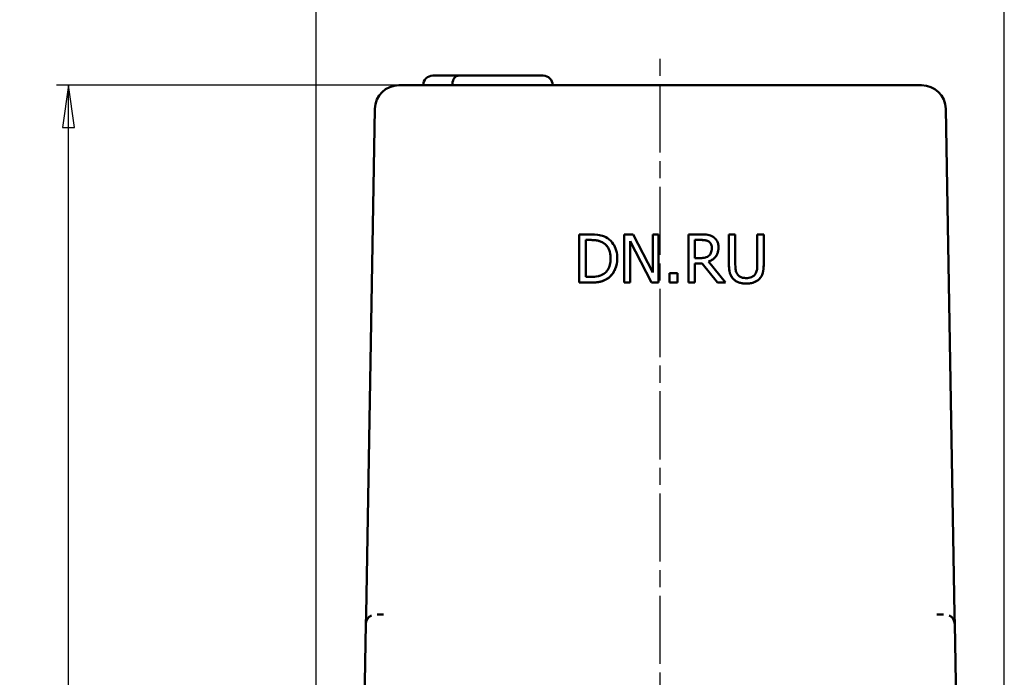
# Model space of a CAD drawing. Header units: millimetres. Extents: x -2152 to 4800, y -270 to 948.
# Tile 6 of 9: x 152 to 357, y 488 to 624. Entities that reach past the tile are written whole.
import ezdxf

# ---------------------------------------------------------------- set-up
doc = ezdxf.new("R2010")
doc.units = ezdxf.units.MM
doc.header["$LTSCALE"] = 2.5
doc.linetypes.add('CHAIN', pattern=[0.7087, 0.4724, -0.0591, 0.1181, -0.0591])
for name, color, linetype, lineweight in [('Видимый контур (ГОСТ)', 7, 'Continuous', 50), ('Осевая линия (ГОСТ)', 7, 'Continuous', 25), ('Размер (ГОСТ)', 7, 'Continuous', 25)]:
    doc.layers.add(name, color=color, linetype=linetype, lineweight=lineweight)
doc.styles.add('Обычный текст (ГОСТ)', font='GOST Common Italic.ttf')
doc.dimstyles.new('Обычный (ГОСТ)', dxfattribs={"dimscale": 2.5, "dimtxt": 3.5, "dimasz": 3.5, "dimexe": 1, "dimexo": 0, "dimgap": 0.5, "dimtad": 1, "dimtxsty": 'Обычный текст (ГОСТ)', "dimblk": 'Filled-1', "dimcen": 0.09, "dimdle": 15, "dimclrd": 256, "dimclre": 256, "dimclrt": 256, "dimazin": 2, "dimtfac": 0.714286, "dimtdec": 3, "dimtmove": 0, "dimatfit": 3, "dimfxl": 1, "dimtolj": 1, "dimlwd": 25, "dimlwe": 25, "dimarcsym": 0})

# ---------------------------------------------------------------- blocks, each defined once
blk = doc.blocks.new('Filled-1')
at = {"color": 0}
for p, q in [((0, 0), (-1, 0.143)), ((-1, 0.143), (-1, -0.143)), ((-1, 0), (0, 0)), ((-1, -0.143), (0, 0))]:
    blk.add_line(p, q, dxfattribs=at)
at = {"color": 0, "flags": 128}
blk.add_lwpolyline([(-1, -0.143), (0, 0), (-1, 0.143), (-1, -0.143)], dxfattribs=at)
at = {"color": 0}
blk.add_solid([(-1, -0.143), (0, 0), (-1, 0.143), (-1, -0.143)], dxfattribs=at)
blk = doc.blocks.new('*D15')
at = {"layer": 'Defpoints', "color": 0, "linetype": 'Continuous', "transparency": 16777216}
for p in [(356.59, 646.29), (213.59, 483.79), (356.59, 483.79)]:
    blk.add_point(p, dxfattribs=at)
at = {"layer": 'Размер (ГОСТ)', "linetype": 'Continuous', "lineweight": 25, "transparency": 16777216}
for p, q in [((213.59, 483.79), (213.59, 648.79)), ((356.59, 483.79), (356.59, 648.79)), ((222.34, 646.29), (347.84, 646.29))]:
    blk.add_line(p, q, dxfattribs=at)
at = {"layer": 'Размер (ГОСТ)', "linetype": 'Continuous', "lineweight": 25, "transparency": 16777216, "xscale": 8.75, "yscale": 8.75, "zscale": 8.75, "rotation": 180}
blk.add_blockref('Filled-1', (213.59, 646.29), dxfattribs=at)
at = {"layer": 'Размер (ГОСТ)', "linetype": 'Continuous', "lineweight": 25, "transparency": 16777216, "xscale": 8.75, "yscale": 8.75, "zscale": 8.75}
blk.add_blockref('Filled-1', (356.59, 646.29), dxfattribs=at)
at = {"layer": 'Размер (ГОСТ)', "linetype": 'Continuous', "lineweight": 25, "transparency": 16777216, "insert": (276.91, 656.29), "char_height": 8.75, "attachment_point": 1, "style": 'Обычный текст (ГОСТ)'}
blk.add_mtext('\\A1;143', dxfattribs=at)
blk = doc.blocks.new('*D16')
at = {"layer": 'Defpoints', "color": 0, "linetype": 'Continuous', "transparency": 16777216}
for p in [(162.1, 610.79), (237.16, 610.79), (245.09, 341.79)]:
    blk.add_point(p, dxfattribs=at)
at = {"layer": 'Размер (ГОСТ)', "linetype": 'Continuous', "lineweight": 25, "transparency": 16777216}
for p, q in [((237.16, 610.79), (159.6, 610.79)), ((162.1, 350.54), (162.1, 602.04)), ((245.09, 341.79), (159.6, 341.79))]:
    blk.add_line(p, q, dxfattribs=at)
at = {"layer": 'Размер (ГОСТ)', "linetype": 'Continuous', "lineweight": 25, "transparency": 16777216, "xscale": 8.75, "yscale": 8.75, "zscale": 8.75}
for p, rotation in [((162.1, 610.79), 90), ((162.1, 341.79), 270)]:
    blk.add_blockref('Filled-1', p, dxfattribs=dict(at, rotation=rotation))
at = {"layer": 'Размер (ГОСТ)', "linetype": 'Continuous', "lineweight": 25, "transparency": 16777216, "insert": (152.1, 464.37), "char_height": 8.75, "attachment_point": 1, "rotation": 90, "style": 'Обычный текст (ГОСТ)'}
blk.add_mtext('\\A1;269', dxfattribs=at)

msp = doc.modelspace()

# ---------------------------------------------------------------- linework, layer by layer
at = {"layer": 'Видимый контур (ГОСТ)'}
for p, q in [((237.803, 612.788), (238.803, 612.788)), ((243.183, 612.788), (238.803, 612.788)), ((243.183, 612.788), (250.179, 612.788)), ((253.301, 612.788), (250.179, 612.788)), ((259.729, 612.788), (253.301, 612.788)), ((259.729, 612.788), (260.729, 612.788)), ((237.165, 610.788), (230.771, 610.788)), ((333.012, 610.788), (237.165, 610.788)), ((339.406, 610.788), (333.012, 610.788)), ((225.772, 605.875), (223.938, 500.788)), ((346.239, 500.788), (344.405, 605.875)), ((270.537, 579.789), (268.26, 579.789)), ((268.26, 579.789), (268.26, 569.79)), ((279.475, 579.789), (277.587, 579.789)), ((277.587, 579.789), (277.587, 569.79)), ((283.503, 571.872), (279.475, 579.789)), ((284.743, 579.789), (283.503, 579.789)), ((283.503, 579.789), (283.503, 571.872)), ((284.743, 569.79), (284.743, 579.789)), ((293.511, 579.789), (290.934, 579.789)), ((290.934, 579.789), (290.934, 569.79)), ((300.675, 579.789), (299.346, 579.789)), ((299.346, 579.789), (299.346, 573.55)), ((300.675, 573.55), (300.675, 579.789)), ((306.582, 579.789), (305.253, 579.789)), ((305.253, 579.789), (305.253, 573.517)), ((306.582, 573.55), (306.582, 579.789)), ((269.589, 578.638), (270.602, 578.638)), ((269.589, 570.941), (269.589, 578.638)), ((270.602, 578.629), (269.589, 578.629)), ((278.827, 578.411), (283.252, 569.79)), ((278.827, 569.79), (278.827, 578.411)), ((283.252, 569.781), (278.827, 578.402)), ((292.263, 574.879), (292.263, 578.638)), ((292.263, 578.638), (293.584, 578.638)), ((293.584, 578.629), (292.263, 578.629)), ((297.19, 577.066), (297.19, 577.074)), ((276.145, 574.773), (276.145, 574.781)), ((293.43, 574.879), (292.263, 574.879)), ((292.263, 569.79), (292.263, 573.768)), ((292.263, 573.768), (293.786, 573.768)), ((293.786, 573.76), (292.263, 573.76)), ((293.786, 573.768), (296.947, 569.79)), ((293.786, 573.76), (293.786, 573.768)), ((296.947, 569.781), (293.786, 573.76)), ((298.673, 569.79), (295.115, 574.141)), ((299.346, 573.541), (299.346, 573.55)), ((306.582, 573.541), (306.582, 573.55)), ((288.632, 571.702), (287.028, 571.702)), ((287.028, 571.702), (287.028, 569.79)), ((288.632, 569.79), (288.632, 571.702)), ((268.26, 569.781), (268.26, 569.79)), ((268.26, 569.79), (270.561, 569.79)), ((270.561, 569.781), (268.26, 569.781)), ((270.602, 570.941), (269.589, 570.941)), ((274.103, 570.584), (274.103, 570.592)), ((277.587, 569.79), (278.827, 569.79)), ((277.587, 569.781), (277.587, 569.79)), ((278.827, 569.781), (277.587, 569.781)), ((278.827, 569.781), (278.827, 569.79)), ((283.252, 569.79), (284.743, 569.79)), ((283.252, 569.781), (283.252, 569.79)), ((284.743, 569.781), (283.252, 569.781)), ((284.743, 569.781), (284.743, 569.79)), ((287.028, 569.781), (287.028, 569.79)), ((287.028, 569.79), (288.632, 569.79)), ((288.632, 569.781), (287.028, 569.781)), ((288.632, 569.781), (288.632, 569.79)), ((290.934, 569.79), (292.263, 569.79)), ((290.934, 569.781), (290.934, 569.79)), ((292.263, 569.781), (290.934, 569.781)), ((292.263, 569.781), (292.263, 569.79)), ((296.947, 569.79), (298.673, 569.79)), ((296.947, 569.781), (296.947, 569.79)), ((298.673, 569.781), (296.947, 569.781)), ((298.673, 569.781), (298.673, 569.79)), ((223.903, 498.823), (223.938, 500.788)), ((226.211, 500.788), (227.578, 500.788)), ((342.599, 500.788), (343.966, 500.788)), ((346.239, 500.788), (346.274, 498.823)), ((223.903, 498.823), (223.588, 480.788)), ((346.588, 480.788), (346.274, 498.823))]:
    msp.add_line(p, q, dxfattribs=at)
for centre, radius, start, end in [((237.803, 610.788), 2, 90, 180), ((260.729, 610.788), 2, 0, 90), ((230.771, 605.788), 5, 90, 179), ((339.406, 605.788), 5, 1, 90), ((225.903, 498.788), 2, 115.74916, 179), ((344.274, 498.788), 2, 1, 64.25084)]:
    msp.add_arc(centre, radius, start, end, dxfattribs=at)
for points, degree, knots in [([(243.183, 612.788), (243.182, 612.788), (243.18, 612.788), (243.049, 612.787), (242.924, 612.766), (242.672, 612.671), (242.546, 612.591), (242.309, 612.362), (242.201, 612.209), (242.032, 611.852), (241.968, 611.657), (241.882, 611.234), (241.86, 611.013), (241.86, 610.788)], 3, [-0.34716624, -0.34716624, -0.34716624, -0.34716624, -0.34627946, -0.34627946, -0.28351182, -0.28351182, -0.21244805, -0.21244805, -0.13662184, -0.13662184, -0.06752464, -0.06752464, 0, 0, 0, 0]), ([(274.119, 578.995), (273.704, 579.267), (273.229, 579.452), (272.495, 579.645), (271.883, 579.789), (270.537, 579.789)], 3, [-1.166779, -1.166779, -1.166779, -1.166779, -0.4038082, -0.4038082, 0, 0, 0, 0]), ([(296.056, 579.262), (295.885, 579.372), (295.705, 579.466), (295.332, 579.612), (295.144, 579.664), (294.475, 579.772), (293.991, 579.789), (293.511, 579.789)], 3, [-0.26418863, -0.26418863, -0.26418863, -0.26418863, -0.20318537, -0.20318537, -0.14414274, -0.14414274, 0, 0, 0, 0]), ([(297.19, 577.074), (297.19, 577.354), (297.161, 577.637), (297.032, 578.099), (296.945, 578.32), (296.584, 578.847), (296.341, 579.077), (296.056, 579.262)], 3, [-0.31719631, -0.31719631, -0.31719631, -0.31719631, -0.19160618, -0.19160618, -0.10211365, -0.10211365, 0, 0, 0, 0]), ([(270.602, 578.638), (271.4, 578.638), (271.858, 578.554), (272.508, 578.402), (272.887, 578.249), (273.244, 578.038)], 3, [-0.20022346, -0.20022346, -0.20022346, -0.20022346, -0.12414037, -0.12414037, 0, 0, 0, 0]), ([(273.244, 578.038), (273.514, 577.873), (273.753, 577.67), (274.164, 577.18), (274.325, 576.903), (274.678, 576.037), (274.759, 575.41), (274.759, 574.797)], 3, [-0.37495521, -0.37495521, -0.37495521, -0.37495521, -0.28011976, -0.28011976, -0.18367817, -0.18367817, 0, 0, 0, 0]), ([(274.759, 574.797), (274.757, 575.942), (273.997, 577.568), (273.244, 578.03)], 2, [0.0037943, 0.0037943, 0.0037943, 1, 2, 2, 2]), ([(276.145, 574.781), (276.145, 575.34), (276.086, 575.904), (275.773, 577.049), (275.536, 577.478), (275.005, 578.274), (274.602, 578.674), (274.119, 578.995)], 3, [-0.38782327, -0.38782327, -0.38782327, -0.38782327, -0.28707726, -0.28707726, -0.17385028, -0.17385028, 0, 0, 0, 0]), ([(293.584, 578.638), (293.808, 578.638), (294.221, 578.629), (294.782, 578.5), (294.987, 578.419), (295.172, 578.298)], 3, [-0.17270588, -0.17270588, -0.17270588, -0.17270588, -0.06637991, -0.06637991, 0, 0, 0, 0]), ([(295.172, 578.298), (295.285, 578.222), (295.386, 578.133), (295.572, 577.907), (295.633, 577.789), (295.768, 577.462), (295.804, 577.216), (295.804, 576.969)], 3, [-0.13391048, -0.13391048, -0.13391048, -0.13391048, -0.10614336, -0.10614336, -0.07407536, -0.07407536, 0, 0, 0, 0]), ([(295.804, 576.964), (295.804, 577.399), (295.496, 578.07), (295.172, 578.289)], 2, [0.0044286, 0.0044286, 0.0044286, 1, 2, 2, 2]), ([(295.237, 575.397), (295.133, 575.293), (295.016, 575.205), (294.699, 575.034), (294.532, 574.995), (294.128, 574.906), (293.773, 574.879), (293.43, 574.879)], 3, [-0.13871882, -0.13871882, -0.13871882, -0.13871882, -0.12407403, -0.12407403, -0.10301852, -0.10301852, 0, 0, 0, 0]), ([(295.115, 574.141), (295.362, 574.233), (295.599, 574.348), (296.031, 574.625), (296.224, 574.783), (296.737, 575.32), (296.895, 575.656), (297.126, 576.225), (297.19, 576.648), (297.19, 577.074)], 3, [-0.24280359, -0.24280359, -0.24280359, -0.24280359, -0.21274627, -0.21274627, -0.18415698, -0.18415698, -0.12785, -0.12785, 0, 0, 0, 0]), ([(297.19, 577.066), (297.19, 575.972), (296.073, 574.491), (295.121, 574.134)], 2, [0, 0, 0, 1, 1.9971406, 1.9971406, 1.9971406]), ([(295.804, 576.969), (295.804, 576.781), (295.791, 576.591), (295.723, 576.221), (295.674, 576.065), (295.525, 575.729), (295.399, 575.55), (295.237, 575.397)], 3, [-0.15370101, -0.15370101, -0.15370101, -0.15370101, -0.11042857, -0.11042857, -0.06689671, -0.06689671, 0, 0, 0, 0]), ([(274.759, 574.797), (274.759, 574.349), (274.72, 573.885), (274.542, 573.163), (274.418, 572.791), (273.96, 572.094), (273.689, 571.823), (273.365, 571.605)], 3, [-0.45249502, -0.45249502, -0.45249502, -0.45249502, -0.25012064, -0.25012064, -0.11711415, -0.11711415, 0, 0, 0, 0]), ([(274.103, 570.592), (274.464, 570.831), (274.778, 571.122), (275.354, 571.842), (275.583, 572.258), (276.024, 573.325), (276.145, 574.045), (276.145, 574.781)], 3, [-0.45731574, -0.45731574, -0.45731574, -0.45731574, -0.34626632, -0.34626632, -0.22101059, -0.22101059, 0, 0, 0, 0]), ([(299.346, 573.55), (299.346, 572.352), (299.547, 571.737), (299.817, 571.085), (300.028, 570.773), (300.302, 570.503)], 3, [-0.21162953, -0.21162953, -0.21162953, -0.21162953, -0.11534392, -0.11534392, 0, 0, 0, 0]), ([(301.104, 571.532), (300.933, 571.792), (300.822, 572.077), (300.733, 572.547), (300.675, 572.894), (300.675, 573.55)], 3, [-0.56351776, -0.56351776, -0.56351776, -0.56351776, -0.19667394, -0.19667394, 0, 0, 0, 0]), ([(305.253, 573.517), (305.253, 572.878), (305.194, 572.527), (305.1, 572.06), (304.99, 571.784), (304.824, 571.532)], 3, [-0.14283846, -0.14283846, -0.14283846, -0.14283846, -0.0906222, -0.0906222, 0, 0, 0, 0]), ([(305.626, 570.503), (305.803, 570.672), (305.955, 570.862), (306.208, 571.288), (306.303, 571.518), (306.535, 572.337), (306.582, 572.949), (306.582, 573.55)], 3, [-0.32898042, -0.32898042, -0.32898042, -0.32898042, -0.25549867, -0.25549867, -0.18032752, -0.18032752, 0, 0, 0, 0]), ([(273.365, 571.605), (273.185, 571.478), (272.993, 571.371), (272.506, 571.161), (272.266, 571.106), (271.653, 570.976), (271.113, 570.941), (270.602, 570.941)], 3, [-0.21232067, -0.21232067, -0.21232067, -0.21232067, -0.18780692, -0.18780692, -0.15332254, -0.15332254, 0, 0, 0, 0]), ([(302.96, 570.714), (302.708, 570.714), (302.451, 570.736), (302.031, 570.837), (301.793, 570.915), (301.379, 571.193), (301.226, 571.348), (301.104, 571.532)], 3, [-0.26633749, -0.26633749, -0.26633749, -0.26633749, -0.14991162, -0.14991162, -0.06637184, -0.06637184, 0, 0, 0, 0]), ([(304.824, 571.532), (304.733, 571.395), (304.624, 571.275), (304.33, 571.039), (304.165, 570.96), (303.709, 570.77), (303.335, 570.714), (302.96, 570.714)], 3, [-0.17568122, -0.17568122, -0.17568122, -0.17568122, -0.14821918, -0.14821918, -0.11261858, -0.11261858, 0, 0, 0, 0]), ([(270.561, 569.79), (271.193, 569.79), (271.935, 569.823), (272.84, 570.01), (273.398, 570.15), (274.103, 570.592)], 3, [-0.80240266, -0.80240266, -0.80240266, -0.80240266, -0.24937987, -0.24937987, 0, 0, 0, 0]), ([(300.302, 570.503), (300.456, 570.349), (300.627, 570.214), (301.004, 569.98), (301.208, 569.885), (301.726, 569.703), (302.215, 569.579), (302.96, 569.579)], 3, [-0.52943991, -0.52943991, -0.52943991, -0.52943991, -0.37889775, -0.37889775, -0.22361387, -0.22361387, 0, 0, 0, 0]), ([(302.96, 569.579), (303.824, 569.579), (304.326, 569.728), (305.001, 569.998), (305.335, 570.218), (305.626, 570.503)], 3, [-0.2182194, -0.2182194, -0.2182194, -0.2182194, -0.12226013, -0.12226013, 0, 0, 0, 0])]:
    msp.add_open_spline(points, degree=degree, knots=knots, dxfattribs=at)
for points in [[(273.244, 578.03), (272.709, 578.346), (271.501, 578.629), (270.602, 578.629)], [(295.172, 578.289), (294.889, 578.475), (294.135, 578.629), (293.584, 578.629)], [(276.145, 574.773), (276.145, 573.403), (275.034, 571.199), (274.103, 570.584)], [(300.302, 570.494), (299.775, 571.013), (299.346, 572.471), (299.346, 573.541)], [(306.582, 573.541), (306.582, 572.496), (306.161, 571.005), (305.626, 570.494)], [(274.103, 570.584), (273.341, 570.106), (271.777, 569.781), (270.561, 569.781)], [(302.96, 569.571), (302.077, 569.571), (300.764, 570.033), (300.302, 570.494)], [(305.626, 570.494), (305.148, 570.024), (303.884, 569.571), (302.96, 569.571)]]:
    msp.add_open_spline(points, degree=2, dxfattribs=at)
at = {"layer": 'Осевая линия (ГОСТ)', "linetype": 'CHAIN', "ltscale": 11.993792}
msp.add_line((285.088, 235.538), (285.088, 617.038), dxfattribs=at)

# ---------------------------------------------------------------- dimensions: what is measured, and where the dimension line sits
at = {"layer": 'Размер (ГОСТ)', "linetype": 'Continuous', "lineweight": 25}
dim = msp.add_linear_dim(base=(356.588, 646.288), p1=(213.588, 483.788), p2=(356.588, 483.788), dimstyle='Обычный (ГОСТ)', override={"dimgap": 0.5, "dimdec": 2, "dimtol": 0, "dimlim": 0, "dimtp": 0, "dimtm": 0, "dimtdec": 3, "dimtofl": 0, "dimatfit": 1}, dxfattribs=at)
dim.commit()
dim.dimension.update_dxf_attribs({"geometry": '*D15', "text_midpoint": (285.088, 646.288), "dimtype": 160})
dim = msp.add_linear_dim(base=(162.099, 610.788), p1=(245.088, 341.788), p2=(237.165, 610.788), angle=90, dimstyle='Обычный (ГОСТ)', override={"dimgap": 0.5, "dimdec": 2, "dimtol": 0, "dimlim": 0, "dimtp": 0, "dimtm": 0, "dimtdec": 3, "dimtofl": 0, "dimatfit": 1}, dxfattribs=at)
dim.commit()
dim.dimension.update_dxf_attribs({"geometry": '*D16', "text_midpoint": (162.099, 473.811), "dimtype": 160})

doc.saveas('drawing.dxf')
